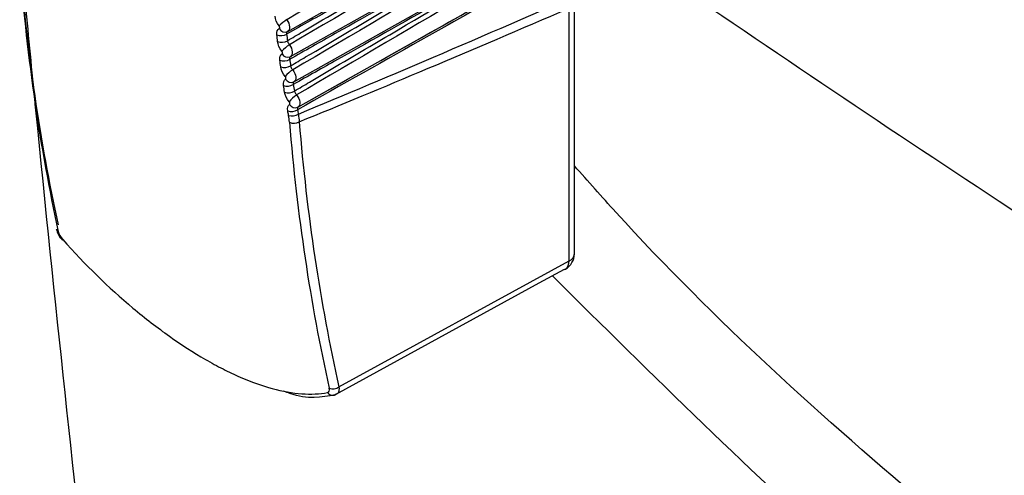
# Model space of a CAD drawing. Header units: millimetres. Extents: x 15458 to 16410, y 10212 to 11278.
# Tile 109 of 139: x 16171 to 16199, y 11020 to 11033. Entities that reach past the tile are written whole.
import ezdxf

# ---------------------------------------------------------------- set-up
doc = ezdxf.new("R2010")
doc.units = ezdxf.units.MM

msp = doc.modelspace()

# ---------------------------------------------------------------- linework, layer by layer
at = {"color": 7, "linetype": 'Continuous', "lineweight": 25}
for p, q in [((16178.642, 11032.378), (16191.893, 11039.84)), ((16178.722, 11031.656), (16191.942, 11039.1)), ((16178.82, 11030.933), (16192.001, 11038.356)), ((16179.395, 11030.467), (16192.071, 11037.606)), ((16186.857, 11026.009), (16186.857, 11033.244)), ((16186.704, 11025.801), (16186.704, 11033.045)), ((16180.11, 11022.192), (16186.704, 11025.801)), ((16180.034, 11021.986), (16180.003, 11021.967))]:
    msp.add_line(p, q, dxfattribs=at)
at = {"color": 7, "linetype": 'Continuous', "lineweight": 25, "flags": 128}
for points in [[(16186.559, 11025.555), (16185.84, 11025.161), (16182.961, 11023.586), (16180.003, 11021.967)], [(16186.559, 11025.555), (16186.591, 11025.567), (16186.597, 11025.57)], [(16179.961, 11021.953), (16179.975, 11021.956), (16179.991, 11021.962)]]:
    msp.add_lwpolyline(points, dxfattribs=at)
at = {"color": 7, "linetype": 'Continuous', "lineweight": 25}
for centre, radius, start, end in [((16179.201, 11031.765), 1.117, 121.7177, 136.2347), ((16178.563, 11032.538), 0.179, 205.0057, 294.0408), ((16178.451, 11032.571), 0.315, 247.4486, 300.8797), ((16178.471, 11032.381), 0.315, 247.7407, 301.0984), ((16179.237, 11031.123), 1.03, 122.0911, 137.9038), ((16178.532, 11031.849), 0.316, 248.5581, 301.7117), ((16178.644, 11031.819), 0.181, 206.2178, 294.232), ((16178.557, 11031.66), 0.317, 248.8488, 301.9303), ((16179.296, 11030.471), 0.954, 122.4362, 139.5933), ((16178.743, 11031.099), 0.183, 207.4056, 294.4422), ((16178.631, 11031.126), 0.318, 249.6679, 302.547), ((16178.66, 11030.937), 0.318, 249.957, 302.7651), ((16179.376, 11029.81), 0.887, 122.7523, 141.3029), ((16178.748, 11030.401), 0.32, 250.7782, 303.385), ((16178.859, 11030.377), 0.185, 208.5696, 294.6711), ((16178.77, 11030.276), 0.32, 250.9709, 303.5306), ((16178.821, 11030.033), 0.287, 243.3822, 301.8175), ((16172.12, 11026.743), 0.113, 194.5518, 242.5111), ((16172.218, 11026.385), 0.0372, 128.1755, 159.6497), ((16186.357, 11026.009), 0.5, 298.6969, 0), ((16186.608, 11026.032), 0.25, 292.6721, 354.6744), ((16186.447, 11025.78), 0.258, 305.5509, 4.6343), ((16179.933, 11022.123), 0.173, 211.4469, 279.4284), ((16179.946, 11022.395), 0.261, 244.4603, 308.9929)]:
    msp.add_arc(centre, radius, start, end, dxfattribs=at)
for centre, major_axis, ratio, start_param, end_param in [((16223.592, 11071.365), (37.042, 66.426), 0.567218, 2.436204, 2.57048), ((16223.736, 11071.284), (37.142, 66.599), 0.567245, 2.436225, 2.570501), ((18302.289, 12220.681), (2141.811, 1195.953), 0.014532, 3.265147, 3.293165), ((18303.678, 12219.851), (2143.22, 1195.161), 0.015113, 3.264969, 3.290049), ((16233.333, 11065.744), (39.134, 65.449), 0.587343, 2.453643, 2.587919), ((16233.472, 11065.661), (39.034, 65.275), 0.587369, 2.453668, 2.587944)]:
    msp.add_ellipse(centre, major_axis=major_axis, ratio=ratio, start_param=start_param, end_param=end_param, dxfattribs=at)
for points, knots in [([(16191.576, 11040.326), (16191.428, 11040.239), (16191.28, 11040.152), (16191.131, 11040.064), (16190.349, 11039.605), (16189.566, 11039.145), (16188.784, 11038.686), (16185.395, 11036.695), (16182.005, 11034.705), (16178.614, 11032.714)], [0.00020089, 0.00020089, 0.00020089, 0.00020089, 0.0008296, 0.0008296, 0.0008296, 0.004148, 0.004148, 0.004148, 0.01851831, 0.01851831, 0.01851831, 0.01851831]), ([(16191.841, 11039.721), (16191.68, 11039.626), (16191.518, 11039.531), (16191.357, 11039.436), (16190.57, 11038.974), (16189.783, 11038.512), (16188.997, 11038.05), (16185.562, 11036.032), (16182.127, 11034.014), (16178.69, 11031.996)], [0.0001487, 0.0001487, 0.0001487, 0.0001487, 0.00083412, 0.00083412, 0.00083412, 0.00417058, 0.00417058, 0.00417058, 0.01873609, 0.01873609, 0.01873609, 0.01873609]), ([(16191.896, 11038.981), (16191.734, 11038.886), (16191.573, 11038.791), (16191.411, 11038.696), (16190.625, 11038.234), (16189.838, 11037.772), (16189.052, 11037.309), (16185.63, 11035.298), (16182.208, 11033.287), (16178.784, 11031.277)], [0.0001487, 0.0001487, 0.0001487, 0.0001487, 0.00083412, 0.00083412, 0.00083412, 0.00417058, 0.00417058, 0.00417058, 0.01868292, 0.01868292, 0.01868292, 0.01868292]), ([(16191.961, 11038.236), (16191.799, 11038.141), (16191.638, 11038.046), (16191.476, 11037.951), (16190.69, 11037.489), (16189.904, 11037.026), (16189.117, 11036.564), (16185.711, 11034.562), (16182.305, 11032.559), (16178.896, 11030.557)], [0.0001487, 0.0001487, 0.0001487, 0.0001487, 0.00083412, 0.00083412, 0.00083412, 0.00417058, 0.00417058, 0.00417058, 0.01861987, 0.01861987, 0.01861987, 0.01861987]), ([(16191.978, 11037.498), (16190.048, 11036.407), (16188.117, 11035.318), (16186.187, 11034.228), (16185.954, 11034.097), (16185.721, 11033.965), (16185.488, 11033.834), (16184.555, 11033.308), (16183.623, 11032.782), (16182.691, 11032.257), (16181.436, 11031.549), (16180.18, 11030.842), (16178.924, 11030.135)], [0.00015001, 0.00015001, 0.00015001, 0.00015001, 0.00832995, 0.00832995, 0.00832995, 0.00931736, 0.00931736, 0.00931736, 0.013267, 0.013267, 0.013267, 0.01858717, 0.01858717, 0.01858717, 0.01858717]), ([(16178.936, 11030.209), (16180.201, 11030.921), (16181.465, 11031.633), (16182.728, 11032.345), (16183.662, 11032.872), (16184.595, 11033.398), (16185.528, 11033.924), (16185.762, 11034.056), (16185.995, 11034.187), (16186.228, 11034.319), (16188.161, 11035.409), (16190.094, 11036.499), (16192.026, 11037.59)], [0.00018766, 0.00018766, 0.00018766, 0.00018766, 0.00553472, 0.00553472, 0.00553472, 0.00948433, 0.00948433, 0.00948433, 0.01047173, 0.01047173, 0.01047173, 0.01865163, 0.01865163, 0.01865163, 0.01865163]), ([(16186.372, 11036.68), (16186.302, 11036.64), (16186.232, 11036.6), (16186.161, 11036.561), (16184.091, 11035.391), (16182.02, 11034.222), (16179.949, 11033.055), (16179.504, 11032.803), (16179.058, 11032.552), (16178.612, 11032.301)], [0.00518864, 0.00518864, 0.00518864, 0.00518864, 0.0054866, 0.0054866, 0.0054866, 0.01426515, 0.01426515, 0.01426515, 0.01615454, 0.01615454, 0.01615454, 0.01615454]), ([(16178.633, 11032.111), (16178.777, 11032.196), (16178.921, 11032.281), (16179.065, 11032.367), (16179.831, 11032.819), (16180.596, 11033.271), (16181.362, 11033.723), (16182.636, 11034.476), (16183.911, 11035.228), (16185.186, 11035.98), (16185.414, 11036.114), (16185.642, 11036.249), (16185.87, 11036.383), (16186.037, 11036.482), (16186.205, 11036.581), (16186.372, 11036.68)], [0.000201, 0.000201, 0.000201, 0.000201, 0.00081256, 0.00081256, 0.00081256, 0.00406278, 0.00406278, 0.00406278, 0.00947619, 0.00947619, 0.00947619, 0.01044382, 0.01044382, 0.01044382, 0.01115531, 0.01115531, 0.01115531, 0.01115531]), ([(16186.426, 11035.939), (16186.356, 11035.899), (16186.286, 11035.86), (16186.215, 11035.82), (16184.144, 11034.651), (16182.073, 11033.482), (16180.002, 11032.314), (16179.568, 11032.069), (16179.133, 11031.825), (16178.699, 11031.58)], [0.00518864, 0.00518864, 0.00518864, 0.00518864, 0.0054866, 0.0054866, 0.0054866, 0.01426515, 0.01426515, 0.01426515, 0.0161068, 0.0161068, 0.0161068, 0.0161068]), ([(16178.724, 11031.391), (16178.868, 11031.476), (16179.012, 11031.561), (16179.156, 11031.646), (16179.922, 11032.099), (16180.688, 11032.552), (16181.454, 11033.004), (16182.722, 11033.753), (16183.99, 11034.501), (16185.258, 11035.25), (16185.486, 11035.384), (16185.714, 11035.519), (16185.942, 11035.653), (16186.103, 11035.748), (16186.265, 11035.844), (16186.426, 11035.939)], [0.00020151, 0.00020151, 0.00020151, 0.00020151, 0.00081342, 0.00081342, 0.00081342, 0.00406711, 0.00406711, 0.00406711, 0.00945178, 0.00945178, 0.00945178, 0.01041984, 0.01041984, 0.01041984, 0.01110552, 0.01110552, 0.01110552, 0.01110552]), ([(16186.491, 11035.193), (16186.42, 11035.153), (16186.35, 11035.114), (16186.28, 11035.074), (16184.208, 11033.905), (16182.137, 11032.736), (16180.065, 11031.569), (16179.644, 11031.332), (16179.223, 11031.095), (16178.803, 11030.858)], [0.00518864, 0.00518864, 0.00518864, 0.00518864, 0.0054866, 0.0054866, 0.0054866, 0.01426515, 0.01426515, 0.01426515, 0.01604907, 0.01604907, 0.01604907, 0.01604907]), ([(16178.833, 11030.669), (16178.977, 11030.755), (16179.121, 11030.84), (16179.265, 11030.925), (16180.032, 11031.379), (16180.799, 11031.832), (16181.566, 11032.285), (16182.825, 11033.029), (16184.085, 11033.773), (16185.344, 11034.516), (16185.572, 11034.651), (16185.8, 11034.785), (16186.028, 11034.92), (16186.182, 11035.011), (16186.336, 11035.102), (16186.491, 11035.193)], [0.00020213, 0.00020213, 0.00020213, 0.00020213, 0.00081446, 0.00081446, 0.00081446, 0.0040723, 0.0040723, 0.0040723, 0.00942245, 0.00942245, 0.00942245, 0.01039103, 0.01039103, 0.01039103, 0.0110459, 0.0110459, 0.0110459, 0.0110459]), ([(16263.143, 10992.004), (16257.829, 10994.515), (16247.202, 10999.537), (16231.168, 11008.073), (16215.104, 11017.359), (16200.987, 11026.095), (16192.249, 11032.031), (16188.859, 11034.334)], [0, 0, 0, 0, 0.215804, 0.431619, 0.647435, 0.863246, 1, 1, 1, 1]), ([(16174.375, 11003.458), (16173.963, 11006.974), (16172.931, 11015.767), (16171.863, 11025.636), (16171.241, 11032.022), (16171.149, 11032.975)], [0, 0, 0, 0, 0.361807, 0.904758, 1, 1, 1, 1]), ([(16178.614, 11032.714), (16178.66, 11032.652), (16178.69, 11032.575), (16178.699, 11032.446), (16178.677, 11032.394), (16178.636, 11032.375)], [0, 0, 0, 0, 0.5, 0.5, 1, 1, 1, 1]), ([(16178.401, 11032.463), (16178.403, 11032.463), (16178.404, 11032.464), (16178.405, 11032.465), (16178.408, 11032.467), (16178.41, 11032.47), (16178.411, 11032.474), (16178.413, 11032.478), (16178.413, 11032.482), (16178.413, 11032.487), (16178.413, 11032.492), (16178.413, 11032.498), (16178.411, 11032.503), (16178.409, 11032.509), (16178.407, 11032.515), (16178.404, 11032.521), (16178.402, 11032.526), (16178.398, 11032.532), (16178.394, 11032.537)], [0, 0, 0, 0, 0.0000070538, 0.0000070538, 0.0000070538, 0.0000264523, 0.0000264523, 0.0000264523, 0.0000458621, 0.0000458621, 0.0000458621, 0.0000652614, 0.0000652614, 0.0000652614, 0.0000846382, 0.0000846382, 0.0000846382, 0.0001040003, 0.0001040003, 0.0001040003, 0.0001040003]), ([(16178.636, 11032.375), (16178.631, 11032.373), (16178.626, 11032.369), (16178.622, 11032.364), (16178.617, 11032.357), (16178.613, 11032.348), (16178.611, 11032.338), (16178.61, 11032.327), (16178.61, 11032.314), (16178.612, 11032.301)], [0, 0, 0, 0, 0.0000355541, 0.0000355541, 0.0000355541, 0.0000867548, 0.0000867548, 0.0000867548, 0.0001380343, 0.0001380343, 0.0001380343, 0.0001380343]), ([(16178.633, 11032.111), (16178.635, 11032.102), (16178.638, 11032.092), (16178.641, 11032.081), (16178.646, 11032.067), (16178.653, 11032.052), (16178.661, 11032.037), (16178.669, 11032.023), (16178.679, 11032.009), (16178.69, 11031.996)], [0, 0, 0, 0, 0.000035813, 0.000035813, 0.000035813, 0.0000867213, 0.0000867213, 0.0000867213, 0.0001375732, 0.0001375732, 0.0001375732, 0.0001375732]), ([(16178.69, 11031.996), (16178.737, 11031.934), (16178.768, 11031.858), (16178.779, 11031.727), (16178.759, 11031.674), (16178.719, 11031.654)], [0, 0, 0, 0, 0.5, 0.5, 1, 1, 1, 1]), ([(16178.482, 11031.739), (16178.483, 11031.74), (16178.484, 11031.741), (16178.485, 11031.741), (16178.488, 11031.744), (16178.49, 11031.747), (16178.491, 11031.751), (16178.493, 11031.755), (16178.493, 11031.759), (16178.493, 11031.764), (16178.493, 11031.769), (16178.492, 11031.775), (16178.49, 11031.781), (16178.489, 11031.786), (16178.486, 11031.792), (16178.483, 11031.798), (16178.48, 11031.803), (16178.477, 11031.809), (16178.473, 11031.814)], [0, 0, 0, 0, 0.0000071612, 0.0000071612, 0.0000071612, 0.0000267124, 0.0000267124, 0.0000267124, 0.0000462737, 0.0000462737, 0.0000462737, 0.0000658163, 0.0000658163, 0.0000658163, 0.0000853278, 0.0000853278, 0.0000853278, 0.0001048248, 0.0001048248, 0.0001048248, 0.0001048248]), ([(16178.719, 11031.654), (16178.713, 11031.652), (16178.709, 11031.648), (16178.705, 11031.643), (16178.7, 11031.636), (16178.697, 11031.627), (16178.696, 11031.616), (16178.695, 11031.606), (16178.696, 11031.593), (16178.699, 11031.58)], [0, 0, 0, 0, 0.0000356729, 0.0000356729, 0.0000356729, 0.0000870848, 0.0000870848, 0.0000870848, 0.0001386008, 0.0001386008, 0.0001386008, 0.0001386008]), ([(16178.724, 11031.391), (16178.726, 11031.381), (16178.729, 11031.371), (16178.733, 11031.361), (16178.738, 11031.347), (16178.746, 11031.332), (16178.754, 11031.318), (16178.763, 11031.303), (16178.773, 11031.289), (16178.784, 11031.277)], [0, 0, 0, 0, 0.0000360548, 0.0000360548, 0.0000360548, 0.00008706, 0.00008706, 0.00008706, 0.0001379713, 0.0001379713, 0.0001379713, 0.0001379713]), ([(16178.784, 11031.277), (16178.832, 11031.216), (16178.864, 11031.139), (16178.878, 11031.007), (16178.858, 11030.953), (16178.819, 11030.932)], [0, 0, 0, 0, 0.5, 0.5, 1, 1, 1, 1]), ([(16178.58, 11031.014), (16178.582, 11031.015), (16178.583, 11031.016), (16178.584, 11031.017), (16178.586, 11031.019), (16178.588, 11031.022), (16178.59, 11031.026), (16178.591, 11031.03), (16178.591, 11031.035), (16178.591, 11031.04), (16178.591, 11031.045), (16178.59, 11031.051), (16178.588, 11031.057), (16178.586, 11031.062), (16178.583, 11031.068), (16178.58, 11031.074), (16178.577, 11031.079), (16178.573, 11031.085), (16178.569, 11031.09)], [0, 0, 0, 0, 0.0000072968, 0.0000072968, 0.0000072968, 0.0000270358, 0.0000270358, 0.0000270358, 0.0000467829, 0.0000467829, 0.0000467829, 0.0000665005, 0.0000665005, 0.0000665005, 0.0000861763, 0.0000861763, 0.0000861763, 0.000105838, 0.000105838, 0.000105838, 0.000105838]), ([(16178.819, 11030.932), (16178.814, 11030.929), (16178.809, 11030.926), (16178.806, 11030.921), (16178.801, 11030.914), (16178.799, 11030.905), (16178.798, 11030.894), (16178.798, 11030.883), (16178.799, 11030.871), (16178.803, 11030.858)], [0, 0, 0, 0, 0.0000358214, 0.0000358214, 0.0000358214, 0.0000874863, 0.0000874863, 0.0000874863, 0.0001392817, 0.0001392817, 0.0001392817, 0.0001392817]), ([(16178.833, 11030.669), (16178.835, 11030.66), (16178.838, 11030.65), (16178.842, 11030.64), (16178.848, 11030.626), (16178.856, 11030.611), (16178.865, 11030.597), (16178.874, 11030.583), (16178.885, 11030.569), (16178.896, 11030.557)], [0, 0, 0, 0, 0.0000363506, 0.0000363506, 0.0000363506, 0.0000874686, 0.0000874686, 0.0000874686, 0.0001384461, 0.0001384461, 0.0001384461, 0.0001384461]), ([(16178.896, 11030.557), (16178.945, 11030.496), (16178.978, 11030.419), (16178.994, 11030.286), (16178.975, 11030.232), (16178.936, 11030.209)], [0, 0, 0, 0, 0.5, 0.5, 1, 1, 1, 1]), ([(16178.697, 11030.289), (16178.698, 11030.29), (16178.699, 11030.29), (16178.7, 11030.291), (16178.702, 11030.294), (16178.704, 11030.297), (16178.705, 11030.301), (16178.707, 11030.305), (16178.707, 11030.31), (16178.706, 11030.315), (16178.706, 11030.32), (16178.705, 11030.326), (16178.703, 11030.332), (16178.701, 11030.337), (16178.698, 11030.343), (16178.695, 11030.349), (16178.692, 11030.355), (16178.688, 11030.36), (16178.684, 11030.365)], [0, 0, 0, 0, 0.0000074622, 0.0000074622, 0.0000074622, 0.0000274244, 0.0000274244, 0.0000274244, 0.0000473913, 0.0000473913, 0.0000473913, 0.0000673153, 0.0000673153, 0.0000673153, 0.0000871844, 0.0000871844, 0.0000871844, 0.00010704, 0.00010704, 0.00010704, 0.00010704]), ([(16178.936, 11030.209), (16178.932, 11030.206), (16178.928, 11030.203), (16178.925, 11030.198), (16178.921, 11030.191), (16178.918, 11030.181), (16178.918, 11030.171), (16178.918, 11030.16), (16178.92, 11030.148), (16178.924, 11030.135)], [0, 0, 0, 0, 0.0000360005, 0.0000360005, 0.0000360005, 0.0000879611, 0.0000879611, 0.0000879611, 0.0001400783, 0.0001400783, 0.0001400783, 0.0001400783]), ([(16264.252, 10987.831), (16260.103, 10988.596), (16251.845, 10990.119), (16239.866, 10993.751), (16228.312, 10998.371), (16217.288, 11004.078), (16206.84, 11010.767), (16197.103, 11018.507), (16190.439, 11024.477), (16187.25, 11028.084), (16186.857, 11028.529)], [0, 0, 0, 0, 0.141091, 0.280779, 0.421628, 0.561939, 0.701065, 0.840724, 0.980366, 1, 1, 1, 1]), ([(16172.014, 11026.716), (16172.02, 11026.689), (16172.038, 11026.606), (16172.1, 11026.494), (16172.166, 11026.423), (16172.186, 11026.401)], [0, 0, 0, 0, 0.24533, 0.764758, 1, 1, 1, 1]), ([(16172.195, 11026.415), (16172.836, 11025.692), (16173.508, 11025.039), (16174.381, 11024.307), (16174.557, 11024.166), (16174.906, 11023.896), (16175.08, 11023.767), (16175.599, 11023.399), (16175.942, 11023.178), (16176.452, 11022.883), (16176.622, 11022.791), (16176.954, 11022.622), (16177.117, 11022.545), (16177.597, 11022.336), (16177.905, 11022.226), (16178.497, 11022.065), (16178.781, 11022.014), (16179.31, 11021.977), (16179.556, 11021.989), (16179.785, 11022.033)], [0, 0, 0, 0, 0.25, 0.25, 0.3125, 0.3125, 0.375, 0.375, 0.5, 0.5, 0.5625, 0.5625, 0.625, 0.625, 0.75, 0.75, 0.875, 0.875, 1, 1, 1, 1]), ([(16186.226, 11025.373), (16189.096, 11022.531), (16194.942, 11016.745), (16203.151, 11010.275), (16210.322, 11005.352), (16217.981, 11000.666), (16227.882, 10995.608), (16240.245, 10990.792), (16252.306, 10987.316), (16260.343, 10985.899), (16263.975, 10985.259)], [0, 0, 0, 0, 0.13455, 0.273989, 0.351144, 0.428299, 0.577707, 0.727369, 0.876799, 1, 1, 1, 1]), ([(16180.003, 11021.967), (16179.611, 11021.893), (16179.178, 11021.811), (16178.591, 11022.047), (16178.535, 11022.069)], [0, 0, 0, 0, 0.90502, 1, 1, 1, 1]), ([(16179.96, 11021.958), (16179.975, 11021.958), (16180.002, 11021.96), (16180.025, 11021.976), (16180.035, 11021.984)], [0, 0, 0, 0, 0.533193, 1, 1, 1, 1]), ([(16180.11, 11022.192), (16180.112, 11022.159), (16180.116, 11022.085), (16180.088, 11022.011), (16180.049, 11021.993), (16180.034, 11021.986)], [0, 0, 0, 0, 0.344232, 0.762821, 1, 1, 1, 1])]:
    msp.add_open_spline(points, degree=3, knots=knots, dxfattribs=at)
for points in [[(16178.394, 11032.537), (16178.329, 11032.621), (16178.286, 11032.725), (16178.278, 11032.814)], [(16178.33, 11032.28), (16178.321, 11032.369), (16178.347, 11032.438), (16178.401, 11032.463)], [(16178.351, 11032.089), (16178.344, 11032.153), (16178.337, 11032.217), (16178.33, 11032.28)], [(16178.612, 11032.301), (16178.619, 11032.238), (16178.626, 11032.174), (16178.633, 11032.111)], [(16178.473, 11031.814), (16178.407, 11031.897), (16178.361, 11032.001), (16178.351, 11032.089)], [(16178.417, 11031.554), (16178.405, 11031.643), (16178.429, 11031.713), (16178.482, 11031.739)], [(16178.442, 11031.364), (16178.433, 11031.428), (16178.425, 11031.491), (16178.417, 11031.554)], [(16178.699, 11031.58), (16178.707, 11031.517), (16178.715, 11031.454), (16178.724, 11031.391)], [(16178.569, 11031.09), (16178.502, 11031.172), (16178.454, 11031.275), (16178.442, 11031.364)], [(16178.521, 11030.827), (16178.507, 11030.917), (16178.529, 11030.987), (16178.58, 11031.014)], [(16178.551, 11030.638), (16178.541, 11030.701), (16178.531, 11030.764), (16178.521, 11030.827)], [(16178.803, 11030.858), (16178.812, 11030.795), (16178.822, 11030.732), (16178.833, 11030.669)], [(16178.684, 11030.365), (16178.615, 11030.446), (16178.565, 11030.549), (16178.551, 11030.638)], [(16178.643, 11030.1), (16178.627, 11030.189), (16178.647, 11030.26), (16178.697, 11030.289)], [(16178.924, 11030.135), (16178.932, 11030.093), (16178.939, 11030.051), (16178.947, 11030.009)], [(16178.666, 11029.973), (16178.658, 11030.015), (16178.651, 11030.057), (16178.643, 11030.1)], [(16178.693, 11029.776), (16178.687, 11029.84), (16178.679, 11029.906), (16178.666, 11029.973)], [(16178.947, 11030.009), (16178.96, 11029.933), (16178.968, 11029.86), (16178.972, 11029.789)], [(16172.067, 11026.643), (16172.082, 11026.574), (16172.13, 11026.488), (16172.195, 11026.415)], [(16179.785, 11022.033), (16179.832, 11022.042), (16179.849, 11022.09), (16179.834, 11022.159)]]:
    msp.add_open_spline(points, degree=3, dxfattribs=at)

doc.saveas('drawing.dxf')
